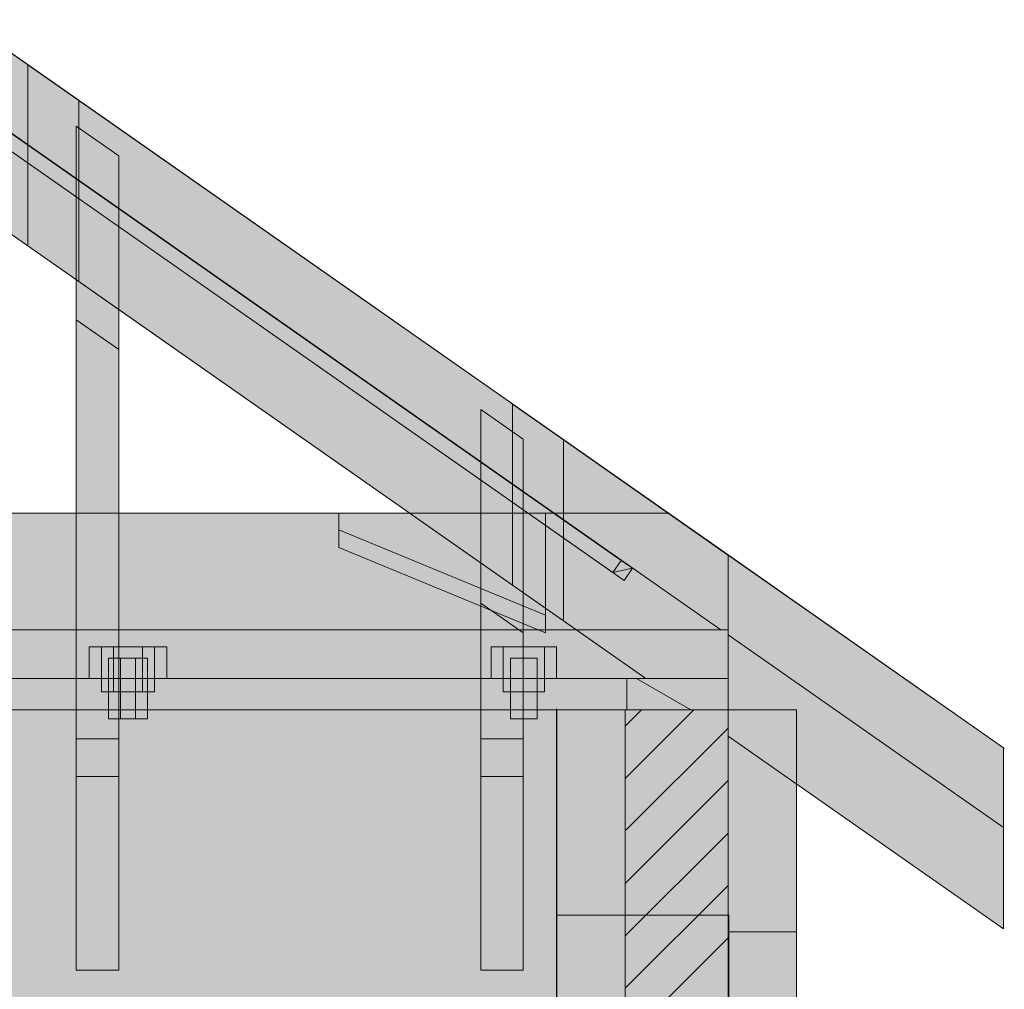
# Model space of a CAD drawing. Header units: millimetres. Extents: x -2478 to 11372, y -3800 to 9267.
# Tile 24 of 27: x 6922 to 8382, y 4615 to 6053. Entities that reach past the tile are written whole.
import ezdxf

# ---------------------------------------------------------------- set-up
doc = ezdxf.new("R2010")
doc.units = ezdxf.units.MM
for name, color, linetype in [('FILL-C_BDBDBF', 7, 'Continuous'), ('FILL-C_CCB294', 7, 'Continuous'), ('FILL-EPS', 7, 'Continuous'), ('FILL-TIMBER', 7, 'Continuous'), ('FILL-WHITE', 7, 'Continuous'), ('LINE-CORE', 7, 'Continuous'), ('LINE-INK', 7, 'Continuous'), ('LINE-STEEL_GREY', 7, 'Continuous'), ('LINE-TIMBER_DK', 7, 'Continuous')]:
    doc.layers.add(name, color=color, linetype=linetype)

msp = doc.modelspace()

# ---------------------------------------------------------------- hatches: boundary and pattern name
at = {"layer": 'FILL-C_BDBDBF', "true_color": 0xbdbdbf}
h = msp.add_hatch(color=9, dxfattribs=at)
h.dxf.hatch_style = 1
h.paths.add_polyline_path([(7820, 5029.2), (7972.4, 5029.2), (7972.4, 0), (7820, 0)])
at = {"layer": 'FILL-C_CCB294', "true_color": 0xccb294}
h = msp.add_hatch(color=253, dxfattribs=at)
h.dxf.hatch_style = 1
h.paths.add_polyline_path([(7822.4, 5029.2), (7822.4, 5071.2), (7822.4, 5076), (7837.9, 5076), (7972.4, 5076), (7972.4, 5034), (7972.4, 5029.2), (7956.9, 5029.2)])
h = msp.add_hatch(color=253, dxfattribs=at)
h.dxf.hatch_style = 1
h.paths.add_polyline_path([(7822.4, 5029.2), (7822.4, 5071.2), (7822.4, 5076), (7837.9, 5076), (7972.4, 5076), (7972.4, 5034), (7972.4, 5029.2), (7956.9, 5029.2)])
at = {"layer": 'FILL-EPS', "true_color": 0xccffff}
h = msp.add_hatch(color=7, dxfattribs=at)
h.dxf.hatch_style = 1
h.paths.add_polyline_path([(7718.4, 2502.9), (7718.4, 2577.3), (7718.4, 2635.8), (7718.4, 2671.5), (7718.4, 2692.4), (7718.4, 2743.2), (7718.4, 3315.9), (7718.4, 4130), (7718.4, 4833.3), (7718.4, 4926.2), (7718.4, 4973.8), (7718.4, 4988.2), (7718.4, 5000.3), (7718.4, 5004.8), (7718.4, 5029.2), (7745.1, 5029.2), (7820, 5029.2), (7820, 0), (7718.4, 0), (7718.4, 919.8), (7718.4, 1241.1), (7718.4, 2205.4)])
h = msp.add_hatch(color=7, dxfattribs=at)
h.dxf.hatch_style = 1
h.paths.add_polyline_path([(8074, 3299.1), (8074, 2876.2), (8074, 2802.5), (8074, 2743.2), (8074, 2205.6), (8074, 1300.6), (8074, 883.3), (8074, 418.7), (8074, 0), (8074, -34.3), (8074, -457.2), (7980, -457.2), (7972.4, -457.2), (7972.4, -422.9), (7972.4, 0), (7972.4, 5029.2), (8074, 5029.2), (8074, 4823.4), (8074, 4156.2)])
at = {"layer": 'FILL-TIMBER', "true_color": 0xedd6a8}
h = msp.add_hatch(color=41, dxfattribs=at)
h.dxf.hatch_style = 1
h.paths.add_polyline_path([(4841.9, 5076), (101.6, 5076), (101.6, 5186.3), (101.6, 5259.1), (136.8, 5283.7), (190, 5321), (3250.2, 5321), (7884, 5321), (7919.2, 5296.4), (7972.4, 5259.1), (7972.4, 5148.8), (7972.4, 5076)])
at = {"layer": 'FILL-WHITE', "true_color": 0xffffff}
h = msp.add_hatch(color=7, dxfattribs=at)
h.dxf.hatch_style = 1
h.paths.add_polyline_path([(4037, 8014.7), (7972.4, 5259.1), (7972.4, 5259.1), (8381, 4973), (8381, 4854.6), (7972.4, 5140.7), (7972.4, 5148), (7961.9, 5148), (4037, 7896.3)])
h = msp.add_hatch(color=7, dxfattribs=at)
h.dxf.hatch_style = 1
h.paths.add_polyline_path([(7972.4, 5259.1), (7972.4, 5259.1), (7972.6, 5259), (8381, 4973), (8381, 4854.6), (7972.4, 5140.7), (7972.4, 5148), (7961.9, 5148), (5416, 6930.7), (4037, 7896.3), (4037, 8014.7)])
h = msp.add_hatch(color=7, dxfattribs=at)
h.dxf.hatch_style = 1
h.paths.add_polyline_path([(7972.4, 5259.1), (7972.4, 5259.1), (7972.4, 5259.1), (8381, 4973), (8381, 4973), (8381, 4854.6), (7972.4, 5140.7), (7972.4, 5148), (7961.9, 5148), (4037, 7896.3), (4037, 8014.7)])
h = msp.add_hatch(color=7, dxfattribs=at)
h.dxf.hatch_style = 1
h.paths.add_polyline_path([(4037, 8014.7), (7972.4, 5259.1), (7972.4, 5259.1), (8381, 4973), (8381, 4854.6), (7972.4, 5140.7), (7972.4, 5148), (7961.9, 5148), (4037, 7896.3)])
h = msp.add_hatch(color=7, dxfattribs=at)
h.dxf.hatch_style = 1
h.paths.add_polyline_path([(7972.4, 5259.1), (7972.4, 5259.1), (7972.4, 5259.1), (8381, 4973), (8381, 4973), (8381, 4854.6), (7972.4, 5140.7), (7972.4, 5148), (7961.9, 5148), (4037, 7896.3), (4037, 8014.7)])
h = msp.add_hatch(color=7, dxfattribs=at)
h.dxf.hatch_style = 1
h.paths.add_polyline_path([(4037, 8014.7), (7972.4, 5259.1), (7972.4, 5259.1), (8381, 4973), (8381, 4854.6), (7972.4, 5140.7), (7972.4, 5148), (7961.9, 5148), (4037, 7896.3)])
h = msp.add_hatch(color=7, dxfattribs=at)
h.dxf.hatch_style = 1
h.paths.add_polyline_path([(7972.4, 5259.1), (7972.4, 5259.1), (7972.6, 5259), (8381, 4973), (8381, 4854.6), (7972.4, 5140.7), (7972.4, 5148), (7961.9, 5148), (5416, 6930.7), (4037, 7896.3), (4037, 8014.7)])
h = msp.add_hatch(color=7, dxfattribs=at)
h.dxf.hatch_style = 1
h.paths.add_polyline_path([(7972.4, 5259.1), (7972.4, 5259.1), (7972.4, 5259.1), (8381, 4973), (8381, 4973), (8381, 4854.6), (7972.4, 5140.7), (7972.4, 5148), (7961.9, 5148), (4037, 7896.3), (4037, 8014.7)])
h = msp.add_hatch(color=7, dxfattribs=at)
h.dxf.hatch_style = 1
h.paths.add_polyline_path([(4428.6, 7621.6), (7814, 5251.1), (7801.4, 5233.1), (4416, 7603.6), (4428.6, 7621.6), (4428.6, 7621.6)])
h = msp.add_hatch(color=7, dxfattribs=at)
h.dxf.hatch_style = 1
h.paths.add_polyline_path([(4445.4, 7609.8), (7830.8, 5239.3), (7818.2, 5221.3), (7818.2, 5221.3), (4432.8, 7591.8), (4445.4, 7609.8)])
h = msp.add_hatch(color=7, dxfattribs=at)
h.dxf.hatch_style = 1
h.paths.add_polyline_path([(4776.8, 7496.7), (4776.8, 7496.7), (4776.8, 7496.7), (7972.4, 5259.1), (7972.4, 5259.1), (7972.5, 5259.1), (8381, 4973), (8381, 4973), (8382.3, 4972.1), (8381, 4973), (8381, 4704.4), (7972.4, 4990.5), (7972.4, 5076), (7850.3, 5076), (4776.8, 7228.1)])
h = msp.add_hatch(color=7, dxfattribs=at)
h.dxf.hatch_style = 1
h.paths.add_polyline_path([(4776.8, 7496.7), (7972.4, 5259.1), (8381, 4973), (8381, 4704.4), (7972.4, 4990.5), (7972.4, 5076), (7850.3, 5076), (4776.8, 7228.1)])
h = msp.add_hatch(color=7, dxfattribs=at)
h.dxf.hatch_style = 1
h.paths.add_polyline_path([(4852.3, 7443.8), (4852.3, 7443.8), (7972.4, 5259.1), (7972.4, 5259.1), (7972.4, 5259.1), (8381, 4973), (8381, 4973), (8382.3, 4972.1), (8381, 4973), (8381, 4704.4), (7972.4, 4990.5), (7972.4, 5076), (7850.3, 5076), (4852.3, 7175.2), (4852.3, 7443.8), (4851.7, 7444.3)])
h = msp.add_hatch(color=7, dxfattribs=at)
h.dxf.hatch_style = 1
h.paths.add_polyline_path([(4852.3, 7443.8), (7972.4, 5259.1), (8381, 4973), (8381, 4704.4), (7972.4, 4990.5), (7972.4, 5076), (7850.3, 5076), (4852.3, 7175.2), (4852.3, 7443.8)])
h = msp.add_hatch(color=7, dxfattribs=at)
h.dxf.hatch_style = 1
h.paths.add_polyline_path([(5495.8, 6993.2), (5495.8, 6993.2), (7972.4, 5259.1), (7972.4, 5259.1), (7972.4, 5259.1), (8381, 4973), (8381, 4973), (8381, 4704.4), (7972.4, 4990.5), (7972.4, 5076), (7850.3, 5076), (5495.8, 6724.7), (5495.8, 6993.2), (5495.2, 6993.7)])
h = msp.add_hatch(color=7, dxfattribs=at)
h.dxf.hatch_style = 1
h.paths.add_polyline_path([(5495.8, 6993.2), (7972.4, 5259.1), (8381, 4973), (8381, 4704.4), (7972.4, 4990.5), (7972.4, 5076), (7850.3, 5076), (5495.8, 6724.7), (5495.8, 6993.2)])
h = msp.add_hatch(color=7, dxfattribs=at)
h.dxf.hatch_style = 1
h.paths.add_polyline_path([(5571.3, 6940.4), (5571.3, 6940.4), (7972.4, 5259.1), (7972.4, 5259.1), (7972.4, 5259.1), (8381, 4973), (8381, 4973), (8381, 4704.4), (7972.4, 4990.5), (7972.4, 5076), (7850.3, 5076), (5571.3, 6671.8), (5571.3, 6940.4), (5570.7, 6940.8)])
h = msp.add_hatch(color=7, dxfattribs=at)
h.dxf.hatch_style = 1
h.paths.add_polyline_path([(5571.3, 6671.8), (5571.3, 6940.4), (7972.4, 5259.1), (8381, 4973), (8381, 4704.4), (7972.4, 4990.5), (7972.4, 5076), (7850.3, 5076), (5571.3, 6671.8)])
h = msp.add_hatch(color=7, dxfattribs=at)
h.dxf.hatch_style = 1
h.paths.add_polyline_path([(7972.4, 5259.1), (7972.4, 5259.1), (7972.4, 5259.1), (8381, 4973), (8381, 4973), (8381, 4704.4), (7972.4, 4990.5), (7972.4, 5076), (7850.3, 5076), (6214.8, 6221.2), (6214.8, 6489.8)])
h = msp.add_hatch(color=7, dxfattribs=at)
h.dxf.hatch_style = 1
h.paths.add_polyline_path([(6214.8, 6489.8), (7972.4, 5259.1), (8381, 4973), (8381, 4704.4), (7972.4, 4990.5), (7972.4, 5076), (7850.3, 5076), (6214.8, 6221.2)])
h = msp.add_hatch(color=7, dxfattribs=at)
h.dxf.hatch_style = 1
h.paths.add_polyline_path([(6290.3, 6436.9), (6290.3, 6436.9), (7972.4, 5259.1), (7972.4, 5259.1), (7972.4, 5259.1), (8381, 4973), (8381, 4973), (8382.3, 4972.1), (8381, 4973), (8381, 4704.4), (7972.4, 4990.5), (7972.4, 5076), (7850.3, 5076), (6290.3, 6168.3), (6290.3, 6436.9), (6289.7, 6437.3)])
h = msp.add_hatch(color=7, dxfattribs=at)
h.dxf.hatch_style = 1
h.paths.add_polyline_path([(6290.3, 6436.9), (7972.4, 5259.1), (8381, 4973), (8381, 4704.4), (7972.4, 4990.5), (7972.4, 5076), (7850.3, 5076), (6290.3, 6168.3)])
h = msp.add_hatch(color=7, dxfattribs=at)
h.dxf.hatch_style = 1
h.paths.add_polyline_path([(6933.8, 5986.3), (6933.8, 5986.3), (6933.2, 5986.8)])
h = msp.add_hatch(color=7, dxfattribs=at)
h.dxf.hatch_style = 1
h.paths.add_polyline_path([(6933.8, 5986.3), (7009.3, 5933.4), (7009.3, 5664.9), (6933.8, 5717.7)])
h = msp.add_hatch(color=7, dxfattribs=at)
h.dxf.hatch_style = 1
h.paths.add_polyline_path([(6933.8, 5986.3), (7972.4, 5259.1), (7972.4, 5259.1), (7972.4, 5259.1), (8381, 4973), (8381, 4973), (8382.3, 4972.1), (8381, 4973), (8381, 4704.4), (7972.4, 4990.5), (7972.4, 5076), (7850.3, 5076), (6933.8, 5717.7)])
h = msp.add_hatch(color=7, dxfattribs=at)
h.dxf.hatch_style = 1
h.paths.add_polyline_path([(6933.8, 5986.3), (7972.4, 5259.1), (8381, 4973), (8381, 4704.4), (7972.4, 4990.5), (7972.4, 5076), (7850.3, 5076), (6933.8, 5717.7)])
h = msp.add_hatch(color=7, dxfattribs=at)
h.dxf.hatch_style = 1
h.paths.add_polyline_path([(7009.3, 5933.4), (7009.3, 5664.9), (6933.8, 5717.7), (6933.8, 5986.3)])
h = msp.add_hatch(color=7, dxfattribs=at)
h.dxf.hatch_style = 1
h.paths.add_polyline_path([(7009.3, 5664.9), (7009.3, 5933.4), (7972.4, 5259.1), (8381, 4973), (8381, 4704.4), (7972.4, 4990.5), (7972.4, 5076), (7850.3, 5076), (7009.3, 5664.9)])
h = msp.add_hatch(color=7, dxfattribs=at)
h.dxf.hatch_style = 1
h.paths.add_polyline_path([(7009.3, 5933.4), (7972.4, 5259.1), (7972.4, 5259.1), (7972.4, 5259.1), (8381, 4973), (8381, 4973), (8381, 4704.4), (7972.4, 4990.5), (7972.4, 5076), (7850.3, 5076), (7009.3, 5664.9), (7009.3, 5933.4), (7009.3, 5933.4)])
h = msp.add_hatch(color=7, dxfattribs=at)
h.dxf.hatch_style = 1
h.paths.add_polyline_path([(7068.5, 5851), (7068.5, 5273.3), (7068.5, 4930.4), (7005.5, 4930.4), (7005.5, 5273.3), (7005.5, 5895.2)])
h = msp.add_hatch(color=7, dxfattribs=at)
h.dxf.hatch_style = 1
h.paths.add_polyline_path([(7068.5, 5851), (7068.5, 5563.8), (7005.5, 5608), (7005.5, 5895.2)])
h = msp.add_hatch(color=7, dxfattribs=at)
h.dxf.hatch_style = 1
h.paths.add_polyline_path([(7005.5, 5076), (7005.5, 5608), (7068.5, 5563.8), (7068.5, 5076)])
h = msp.add_hatch(color=7, dxfattribs=at)
h.dxf.hatch_style = 1
h.paths.add_polyline_path([(7652.9, 5482.8), (7652.9, 5482.8), (7652.2, 5483.3)])
h = msp.add_hatch(color=7, dxfattribs=at)
h.dxf.hatch_style = 1
h.paths.add_polyline_path([(7652.9, 5482.8), (7728.3, 5430), (7728.3, 5161.4), (7652.9, 5214.3)])
h = msp.add_hatch(color=7, dxfattribs=at)
h.dxf.hatch_style = 1
h.paths.add_polyline_path([(7972.4, 5259.1), (7972.4, 5259.1), (7972.4, 5259.1), (8381, 4973), (8381, 4973), (8381, 4704.4), (7972.4, 4990.5), (7972.4, 5076), (7850.3, 5076), (7652.9, 5214.3), (7652.9, 5482.8)])
h = msp.add_hatch(color=7, dxfattribs=at)
h.dxf.hatch_style = 1
h.paths.add_polyline_path([(7605.5, 5475), (7668.5, 5430.9), (7668.5, 4930.4), (7605.5, 4930.4), (7605.5, 5273.3)])
h = msp.add_hatch(color=7, dxfattribs=at)
h.dxf.hatch_style = 1
h.paths.add_polyline_path([(7668.5, 5430.9), (7668.5, 5143.7), (7605.5, 5187.8), (7605.5, 5475)])
h = msp.add_hatch(color=7, dxfattribs=at)
h.dxf.hatch_style = 1
h.paths.add_polyline_path([(7728.3, 5161.4), (7728.3, 5430), (7971.8, 5259.5), (7972.4, 5259.1), (7972.4, 5259.1), (7972.4, 5259.1), (8381, 4973), (8381, 4704.4), (7972.4, 4990.5), (7972.4, 5076), (7850.3, 5076)])
h = msp.add_hatch(color=7, dxfattribs=at)
h.dxf.hatch_style = 1
h.paths.add_polyline_path([(101.6, 5259.1), (190, 5321), (372.3, 5321), (372.3, 5143.8), (678.9, 5270.3), (678.9, 5321), (7395.1, 5321), (7395.1, 5270.3), (7701.7, 5143.8), (7701.7, 5321), (7884, 5321), (7972.4, 5259.1), (7972.4, 5076), (7701.7, 5076), (7395.1, 5076), (678.9, 5076), (372.3, 5076), (101.6, 5076)])
h = msp.add_hatch(color=7, dxfattribs=at)
h.dxf.hatch_style = 1
h.paths.add_polyline_path([(190, 5321), (372.3, 5321), (372.3, 5169.6), (678.9, 5296.2), (678.9, 5321), (7395.1, 5321), (7395.1, 5296.2), (7701.7, 5169.6), (7701.7, 5321), (7884, 5321), (7972.4, 5259.1), (7972.4, 5076), (7701.7, 5076), (7395.1, 5076), (372.3, 5076), (101.6, 5076), (101.6, 5259.1)])
h = msp.add_hatch(color=7, dxfattribs=at)
h.dxf.hatch_style = 1
h.paths.add_polyline_path([(101.6, 5259.1), (190, 5321), (7884, 5321), (7972.4, 5259.1), (7972.4, 5076), (101.6, 5076)])
h = msp.add_hatch(color=7, dxfattribs=at)
h.dxf.hatch_style = 1
h.paths.add_polyline_path([(190, 5321), (7884, 5321), (7972.4, 5259.1), (7972.4, 5076), (101.6, 5076), (101.6, 5259.1)])
h = msp.add_hatch(color=7, dxfattribs=at)
h.dxf.hatch_style = 1
h.paths.add_polyline_path([(101.6, 5259.1), (190, 5321), (7884, 5321), (7972.4, 5259.1), (7972.4, 5076), (101.6, 5076)])
h = msp.add_hatch(color=7, dxfattribs=at)
h.dxf.hatch_style = 1
h.paths.add_polyline_path([(190, 5321), (7884, 5321), (7972.4, 5259.1), (7972.4, 5076), (101.6, 5076), (101.6, 5259.1)])
h = msp.add_hatch(color=7, dxfattribs=at)
h.dxf.hatch_style = 1
h.paths.add_polyline_path([(101.6, 5259.1), (190, 5321), (7884, 5321), (7972.4, 5259.1), (7972.4, 5076), (101.6, 5076)])
h = msp.add_hatch(color=7, dxfattribs=at)
h.dxf.hatch_style = 1
h.paths.add_polyline_path([(190, 5321), (7884, 5321), (7972.4, 5259.1), (7972.4, 5076), (101.6, 5076), (101.6, 5259.1)])
h = msp.add_hatch(color=7, dxfattribs=at)
h.dxf.hatch_style = 1
h.paths.add_polyline_path([(101.6, 5259.1), (190, 5321), (7884, 5321), (7972.4, 5259.1), (7972.4, 5076), (101.6, 5076)])
h = msp.add_hatch(color=7, dxfattribs=at)
h.dxf.hatch_style = 1
h.paths.add_polyline_path([(190, 5321), (7884, 5321), (7972.4, 5259.1), (7972.4, 5076), (101.6, 5076), (101.6, 5259.1)])
h = msp.add_hatch(color=7, dxfattribs=at)
h.dxf.hatch_style = 1
h.paths.add_polyline_path([(101.6, 5259.1), (190, 5321), (7884, 5321), (7972.4, 5259.1), (7972.4, 5076), (101.6, 5076)])
h = msp.add_hatch(color=7, dxfattribs=at)
h.dxf.hatch_style = 1
h.paths.add_polyline_path([(190, 5321), (7884, 5321), (7972.4, 5259.1), (7972.4, 5076), (101.6, 5076), (101.6, 5259.1)])
h = msp.add_hatch(color=7, dxfattribs=at)
h.dxf.hatch_style = 1
h.paths.add_polyline_path([(101.6, 5259.1), (190, 5321), (7884, 5321), (7972.4, 5259.1), (7972.4, 5076), (101.6, 5076)])
h = msp.add_hatch(color=7, dxfattribs=at)
h.dxf.hatch_style = 1
h.paths.add_polyline_path([(190, 5321), (7884, 5321), (7972.4, 5259.1), (7972.4, 5076), (101.6, 5076), (101.6, 5259.1)])
h = msp.add_hatch(color=7, dxfattribs=at)
h.dxf.hatch_style = 1
h.paths.add_polyline_path([(101.6, 5259.1), (190, 5321), (7884, 5321), (7972.4, 5259.1), (7972.4, 5076), (101.6, 5076)])
h = msp.add_hatch(color=7, dxfattribs=at)
h.dxf.hatch_style = 1
h.paths.add_polyline_path([(190, 5321), (7884, 5321), (7972.4, 5259.1), (7972.4, 5076), (101.6, 5076), (101.6, 5259.1)])
h = msp.add_hatch(color=7, dxfattribs=at)
h.dxf.hatch_style = 1
h.paths.add_polyline_path([(101.6, 5259.1), (190, 5321), (7884, 5321), (7972.4, 5259.1), (7972.4, 5076), (101.6, 5076)])
h = msp.add_hatch(color=7, dxfattribs=at)
h.dxf.hatch_style = 1
h.paths.add_polyline_path([(7395.1, 5296.2), (7701.7, 5169.6), (7701.7, 5143.8), (7395.1, 5270.3), (7395.1, 5296.2)])
h = msp.add_hatch(color=7, dxfattribs=at)
h.dxf.hatch_style = 1
h.paths.add_polyline_path([(7814, 5251.1), (7830.8, 5239.3), (7801.4, 5233.1)])
h = msp.add_hatch(color=7, dxfattribs=at)
h.dxf.hatch_style = 1
h.paths.add_polyline_path([(7818.2, 5221.3), (7801.4, 5233.1), (7830.8, 5239.3)])
h = msp.add_hatch(color=7, dxfattribs=at)
h.dxf.hatch_style = 1
h.paths.add_polyline_path([(7668.5, 5143.7), (7668.5, 5076), (7605.5, 5076), (7605.5, 5187.8)])
h = msp.add_hatch(color=7, dxfattribs=at)
h.dxf.hatch_style = 1
h.paths.add_polyline_path([(101.6, 5148), (7972.4, 5148), (7972.4, 5076), (101.6, 5076)])
h = msp.add_hatch(color=7, dxfattribs=at)
h.dxf.hatch_style = 1
h.paths.add_polyline_path([(101.6, 5148), (7972.4, 5148), (7972.4, 5076), (101.6, 5076)])
h = msp.add_hatch(color=7, dxfattribs=at)
h.dxf.hatch_style = 1
h.paths.add_polyline_path([(101.6, 5148), (7972.4, 5148), (7972.4, 5076), (101.6, 5076)])
h = msp.add_hatch(color=7, dxfattribs=at)
h.dxf.hatch_style = 1
h.paths.add_polyline_path([(101.6, 5148), (7972.4, 5148), (7972.4, 5076), (101.6, 5076)])
h = msp.add_hatch(color=7, dxfattribs=at)
h.dxf.hatch_style = 1
h.paths.add_polyline_path([(101.6, 5148), (7972.4, 5148), (7972.4, 5076), (101.6, 5076)])
h = msp.add_hatch(color=7, dxfattribs=at)
h.dxf.hatch_style = 1
h.paths.add_polyline_path([(101.6, 5148), (7972.4, 5148), (7972.4, 5076), (101.6, 5076)])
h = msp.add_hatch(color=7, dxfattribs=at)
h.dxf.hatch_style = 1
h.paths.add_polyline_path([(101.6, 5148), (7972.4, 5148), (7972.4, 5076), (101.6, 5076)])
h = msp.add_hatch(color=7, dxfattribs=at)
h.dxf.hatch_style = 1
h.paths.add_polyline_path([(101.6, 5148), (7972.4, 5148), (7972.4, 5076), (101.6, 5076)])
h = msp.add_hatch(color=7, dxfattribs=at)
h.dxf.hatch_style = 1
h.paths.add_polyline_path([(7024.8, 5123), (7042.8, 5123), (7121.8, 5123), (7121.8, 5076), (7103.8, 5076), (7103.8, 5056), (7042.8, 5056), (7042.8, 5076), (7024.8, 5076)])
h = msp.add_hatch(color=7, dxfattribs=at)
h.dxf.hatch_style = 1
h.paths.add_polyline_path([(7103.8, 5123), (7121.8, 5123), (7121.8, 5076), (7103.8, 5076), (7103.8, 5056), (7042.8, 5056), (7042.8, 5076), (7024.8, 5076), (7024.8, 5123)])
h = msp.add_hatch(color=7, dxfattribs=at)
h.dxf.hatch_style = 1
h.paths.add_polyline_path([(7042.8, 5123), (7103.8, 5123), (7103.8, 5056), (7042.8, 5056)])
h = msp.add_hatch(color=7, dxfattribs=at)
h.dxf.hatch_style = 1
h.paths.add_polyline_path([(7042.8, 5123), (7103.8, 5123), (7103.8, 5056), (7042.8, 5056)])
h = msp.add_hatch(color=7, dxfattribs=at)
h.dxf.hatch_style = 1
h.paths.add_polyline_path([(7042.8, 5123), (7060.8, 5123), (7139.8, 5123), (7139.8, 5076), (7121.8, 5076), (7121.8, 5056), (7060.8, 5056), (7060.8, 5076), (7042.8, 5076)])
h = msp.add_hatch(color=7, dxfattribs=at)
h.dxf.hatch_style = 1
h.paths.add_polyline_path([(7121.8, 5123), (7139.8, 5123), (7139.8, 5076), (7121.8, 5076), (7121.8, 5056), (7060.8, 5056), (7060.8, 5076), (7042.8, 5076), (7042.8, 5123)])
h = msp.add_hatch(color=7, dxfattribs=at)
h.dxf.hatch_style = 1
h.paths.add_polyline_path([(7060.8, 5123), (7121.8, 5123), (7121.8, 5056), (7060.8, 5056)])
h = msp.add_hatch(color=7, dxfattribs=at)
h.dxf.hatch_style = 1
h.paths.add_polyline_path([(7121.8, 5123), (7121.8, 5056), (7060.8, 5056), (7060.8, 5123)])
h = msp.add_hatch(color=7, dxfattribs=at)
h.dxf.hatch_style = 1
h.paths.add_polyline_path([(7621, 5123), (7639, 5123), (7718, 5123), (7718, 5076), (7700, 5076), (7700, 5056), (7639, 5056), (7639, 5076), (7621, 5076)])
h = msp.add_hatch(color=7, dxfattribs=at)
h.dxf.hatch_style = 1
h.paths.add_polyline_path([(7700, 5123), (7718, 5123), (7718, 5076), (7700, 5076), (7700, 5056), (7639, 5056), (7639, 5076), (7621, 5076), (7621, 5123)])
h = msp.add_hatch(color=7, dxfattribs=at)
h.dxf.hatch_style = 1
h.paths.add_polyline_path([(7621, 5123), (7639, 5123), (7718, 5123), (7718, 5076), (7700, 5076), (7700, 5056), (7639, 5056), (7639, 5076), (7621, 5076)])
h = msp.add_hatch(color=7, dxfattribs=at)
h.dxf.hatch_style = 1
h.paths.add_polyline_path([(7700, 5123), (7718, 5123), (7718, 5076), (7700, 5076), (7700, 5056), (7639, 5056), (7639, 5076), (7621, 5076), (7621, 5123)])
h = msp.add_hatch(color=7, dxfattribs=at)
h.dxf.hatch_style = 1
h.paths.add_polyline_path([(7639, 5123), (7700, 5123), (7700, 5056), (7639, 5056)])
h = msp.add_hatch(color=7, dxfattribs=at)
h.dxf.hatch_style = 1
h.paths.add_polyline_path([(7639, 5123), (7700, 5123), (7700, 5056), (7639, 5056)])
h = msp.add_hatch(color=7, dxfattribs=at)
h.dxf.hatch_style = 1
h.paths.add_polyline_path([(7639, 5123), (7700, 5123), (7700, 5056), (7639, 5056)])
h = msp.add_hatch(color=7, dxfattribs=at)
h.dxf.hatch_style = 1
h.paths.add_polyline_path([(7700, 5123), (7700, 5056), (7639, 5056), (7639, 5123)])
h = msp.add_hatch(color=7, dxfattribs=at)
h.dxf.hatch_style = 1
h.paths.add_polyline_path([(7053.3, 5106), (7093.3, 5106), (7093.3, 5016), (7053.3, 5016)])
h = msp.add_hatch(color=7, dxfattribs=at)
h.dxf.hatch_style = 1
h.paths.add_polyline_path([(7093.3, 5106), (7093.3, 5016), (7053.3, 5016), (7053.3, 5106)])
h = msp.add_hatch(color=7, dxfattribs=at)
h.dxf.hatch_style = 1
h.paths.add_polyline_path([(7071.3, 5106), (7111.3, 5106), (7111.3, 5016), (7071.3, 5016)])
h = msp.add_hatch(color=7, dxfattribs=at)
h.dxf.hatch_style = 1
h.paths.add_polyline_path([(7111.3, 5106), (7111.3, 5016), (7071.3, 5016), (7071.3, 5106)])
h = msp.add_hatch(color=7, dxfattribs=at)
h.dxf.hatch_style = 1
h.paths.add_polyline_path([(7649.5, 5106), (7689.5, 5106), (7689.5, 5016), (7649.5, 5016)])
h = msp.add_hatch(color=7, dxfattribs=at)
h.dxf.hatch_style = 1
h.paths.add_polyline_path([(7689.5, 5106), (7689.5, 5016), (7649.5, 5016), (7649.5, 5106)])
h = msp.add_hatch(color=7, dxfattribs=at)
h.dxf.hatch_style = 1
h.paths.add_polyline_path([(7649.5, 5106), (7689.5, 5106), (7689.5, 5016), (7649.5, 5016)])
h = msp.add_hatch(color=7, dxfattribs=at)
h.dxf.hatch_style = 1
h.paths.add_polyline_path([(7689.5, 5106), (7689.5, 5016), (7649.5, 5016), (7649.5, 5106)])
h = msp.add_hatch(color=7, dxfattribs=at)
h.dxf.hatch_style = 1
h.paths.add_polyline_path([(101.6, 5076), (251.6, 5076), (7822.4, 5076), (7972.4, 5076), (7972.4, 5029.2), (7822.4, 5029.2), (251.6, 5029.2), (101.6, 5029.2)])
h = msp.add_hatch(color=7, dxfattribs=at)
h.dxf.hatch_style = 1
h.paths.add_polyline_path([(251.6, 5076), (7822.4, 5076), (7822.4, 5029.2), (251.6, 5029.2)])
h = msp.add_hatch(color=7, dxfattribs=at)
h.dxf.hatch_style = 1
h.paths.add_polyline_path([(7068.5, 5076), (7068.5, 4986.1), (7005.5, 4986.1), (7005.5, 5076)])
h = msp.add_hatch(color=7, dxfattribs=at)
h.dxf.hatch_style = 1
h.paths.add_polyline_path([(7668.5, 5076), (7668.5, 4986.1), (7605.5, 4986.1), (7605.5, 5076)])
h = msp.add_hatch(color=7, dxfattribs=at)
h.dxf.hatch_style = 1
h.paths.add_polyline_path([(355.8, 2743.2), (355.8, 5029.2), (7718.1, 5029.2), (7718.1, 2743.2), (355.8, 2743.2)])
h = msp.add_hatch(color=7, dxfattribs=at)
h.dxf.hatch_style = 1
h.paths.add_polyline_path([(7718.1, 5029.2), (7718.1, 2743.2), (355.8, 2743.2), (355.8, 5029.2)])
h = msp.add_hatch(color=7, dxfattribs=at)
h.dxf.hatch_style = 1
h.paths.add_polyline_path([(7718.4, 5029.2), (8074, 5029.2), (8074, 2743.2), (7718.4, 2743.2), (7718.1, 2743.2), (7718.1, 5029.2), (7718.1, 5029.2), (7718.1, 5029.2), (7718.1, 5030.8), (7718.2, 5030.8)])
h = msp.add_hatch(color=7, dxfattribs=at)
h.dxf.hatch_style = 1
h.paths.add_polyline_path([(7718.1, 5029.2), (8074, 5029.2), (8074, 2743.2), (7718.1, 2743.2)])
h = msp.add_hatch(color=7, dxfattribs=at)
h.dxf.hatch_style = 1
h.paths.add_polyline_path([(7718.4, 2743.2), (7718.4, 5029.2), (8074, 5029.2), (8074, 2743.2)])
h = msp.add_hatch(color=7, dxfattribs=at)
h.dxf.hatch_style = 1
h.paths.add_polyline_path([(7005.5, 4643.2), (7005.5, 4986.1), (7068.5, 4986.1), (7068.5, 4643.2), (7005.5, 4643.2)])
h = msp.add_hatch(color=7, dxfattribs=at)
h.dxf.hatch_style = 1
h.paths.add_polyline_path([(7605.5, 4643.2), (7605.5, 4986.1), (7668.5, 4986.1), (7668.5, 4643.2), (7605.5, 4643.2)])
h = msp.add_hatch(color=7, dxfattribs=at)
h.dxf.hatch_style = 1
h.paths.add_polyline_path([(7005.5, 4930.4), (7068.5, 4930.4), (7068.5, 4643.2), (7005.5, 4643.2)])
h = msp.add_hatch(color=7, dxfattribs=at)
h.dxf.hatch_style = 1
h.paths.add_polyline_path([(7605.5, 4930.4), (7668.5, 4930.4), (7668.5, 4643.2), (7605.5, 4643.2)])
h = msp.add_hatch(color=7, dxfattribs=at)
h.dxf.hatch_style = 1
h.paths.add_polyline_path([(7973.5, 4724.9), (7973.5, 3480.2), (7718.4, 3480.2), (7718.4, 4724.9)])
h = msp.add_hatch(color=7, dxfattribs=at)
h.dxf.hatch_style = 1
h.paths.add_polyline_path([(7718.4, 3480.2), (7718.4, 4724.9), (7973.5, 4724.9), (7973.5, 3480.2)])
h = msp.add_hatch(color=7, dxfattribs=at)
h.dxf.hatch_style = 1
h.paths.add_polyline_path([(7973.5, 4724.9), (7973.5, 3480.2), (7718.4, 3480.2), (7718.4, 4724.9)])
h = msp.add_hatch(color=7, dxfattribs=at)
h.dxf.hatch_style = 1
h.paths.add_polyline_path([(7718.4, 3480.2), (7718.4, 4724.9), (7973.5, 4724.9), (7973.5, 3480.2)])
h = msp.add_hatch(color=7, dxfattribs=at)
h.dxf.hatch_style = 1
h.paths.add_polyline_path([(7973.5, 4724.9), (7973.5, 3632.6), (7718.4, 3632.6), (7718.4, 4724.9)])
h = msp.add_hatch(color=7, dxfattribs=at)
h.dxf.hatch_style = 1
h.paths.add_polyline_path([(7718.4, 4724.9), (7973.5, 4724.9), (7973.5, 3632.6), (7718.4, 3632.6)])
h = msp.add_hatch(color=7, dxfattribs=at)
h.dxf.hatch_style = 1
h.paths.add_polyline_path([(8074, 4699.9), (8074, 3480.2), (7973.5, 3480.2), (7973.5, 4699.9)])
h = msp.add_hatch(color=7, dxfattribs=at)
h.dxf.hatch_style = 1
h.paths.add_polyline_path([(7973.5, 4699.9), (8074, 4699.9), (8074, 3480.2), (7973.5, 3480.2)])
h = msp.add_hatch(color=7, dxfattribs=at)
h.dxf.hatch_style = 1
h.paths.add_polyline_path([(8074, 4699.9), (8074, 3480.2), (7973.5, 3480.2), (7973.5, 4699.9)])
h = msp.add_hatch(color=7, dxfattribs=at)
h.dxf.hatch_style = 1
h.paths.add_polyline_path([(7973.5, 4699.9), (8074, 4699.9), (8074, 3480.2), (7973.5, 3480.2)])
h = msp.add_hatch(color=7, dxfattribs=at)
h.dxf.hatch_style = 1
h.paths.add_polyline_path([(8074, 4699.9), (8074, 3632.6), (7973.5, 3632.6), (7973.5, 4699.9)])
h = msp.add_hatch(color=7, dxfattribs=at)
h.dxf.hatch_style = 1
h.paths.add_polyline_path([(7973.5, 3632.6), (7973.5, 4699.9), (8074, 4699.9), (8074, 3632.6)])

# ---------------------------------------------------------------- linework, layer by layer
at = {"layer": 'LINE-CORE', "lineweight": 5}
for points in [[(4037, 8014.7), (7972.4, 5259.1), (7972.4, 5259.1), (7972.4, 5259.1), (8381, 4973), (8381, 4973), (8381, 4973), (8381, 4854.6), (7972.4, 5140.7), (7972.4, 5140.7), (7972.4, 5140.7), (7972.4, 5148), (7961.9, 5148), (4037, 7896.3), (4037, 7896.3)], [(7972.4, 5259.1), (7972.4, 5259.1), (7972.6, 5259), (8381, 4973), (8381, 4854.6), (7972.4, 5140.7), (7972.4, 5148), (7961.9, 5148), (5416, 6930.7), (4037, 7896.3), (4037, 8014.7)], [(7972.4, 5259.1), (7972.4, 5259.1), (7972.4, 5259.1), (8381, 4973), (8381, 4973), (8381, 4854.6), (7972.4, 5140.7), (7972.4, 5148), (7961.9, 5148), (4037, 7896.3), (4037, 8014.7)], [(4037, 8014.7), (7972.4, 5259.1), (7972.4, 5259.1), (7972.4, 5259.1), (8381, 4973), (8381, 4973), (8381, 4973), (8381, 4854.6), (7972.4, 5140.7), (7972.4, 5140.7), (7972.4, 5140.7), (7972.4, 5148), (7961.9, 5148), (4037, 7896.3), (4037, 7896.3)], [(7972.4, 5259.1), (7972.4, 5259.1), (7972.4, 5259.1), (8381, 4973), (8381, 4973), (8381, 4854.6), (7972.4, 5140.7), (7972.4, 5148), (7961.9, 5148), (4037, 7896.3), (4037, 8014.7)], [(4037, 8014.7), (7972.4, 5259.1), (7972.4, 5259.1), (7972.4, 5259.1), (8381, 4973), (8381, 4973), (8381, 4973), (8381, 4854.6), (7972.4, 5140.7), (7972.4, 5140.7), (7972.4, 5140.7), (7972.4, 5148), (7961.9, 5148), (4037, 7896.3), (4037, 7896.3)], [(7972.4, 5259.1), (7972.4, 5259.1), (7972.6, 5259), (8381, 4973), (8381, 4854.6), (7972.4, 5140.7), (7972.4, 5148), (7961.9, 5148), (5416, 6930.7), (4037, 7896.3), (4037, 8014.7)], [(7972.4, 5259.1), (7972.4, 5259.1), (7972.4, 5259.1), (8381, 4973), (8381, 4973), (8381, 4854.6), (7972.4, 5140.7), (7972.4, 5148), (7961.9, 5148), (4037, 7896.3), (4037, 8014.7)], [(4428.6, 7621.6), (7814, 5251.1), (7801.4, 5233.1), (4416, 7603.6), (4428.6, 7621.6), (4428.6, 7621.6)], [(4445.4, 7609.8), (7830.8, 5239.3), (7818.2, 5221.3), (7818.2, 5221.3), (4432.8, 7591.8), (4445.4, 7609.8)], [(4776.8, 7496.7), (4776.8, 7496.7), (4776.8, 7496.7), (7972.4, 5259.1), (7972.4, 5259.1), (7972.4, 5259.1), (7972.5, 5259.1), (8381, 4973), (8381, 4973), (8381, 4973), (8382.3, 4972.1), (8381, 4973), (8381, 4704.4), (8381, 4704.4), (7972.4, 4990.5), (7972.4, 5076), (7850.3, 5076), (7850.3, 5076), (4776.8, 7228.1)], [(4776.8, 7496.7), (7972.4, 5259.1), (7972.4, 5259.1), (8381, 4973), (8381, 4973), (8381, 4704.4), (7972.4, 4990.5), (7972.4, 5076), (7850.3, 5076), (7850.3, 5076), (4776.8, 7228.1)], [(4852.3, 7443.8), (4852.3, 7443.8), (7972.4, 5259.1), (7972.4, 5259.1), (7972.4, 5259.1), (8381, 4973), (8381, 4973), (8381, 4973), (8382.3, 4972.1), (8381, 4973), (8381, 4704.4), (8381, 4704.4), (7972.4, 4990.5), (7972.4, 5076), (7850.3, 5076), (7850.3, 5076), (4852.3, 7175.2), (4852.3, 7443.8), (4851.7, 7444.3)], [(4852.3, 7443.8), (7972.4, 5259.1), (7972.4, 5259.1), (8381, 4973), (8381, 4973), (8381, 4704.4), (7972.4, 4990.5), (7972.4, 5076), (7850.3, 5076), (7850.3, 5076), (4852.3, 7175.2), (4852.3, 7443.8), (4852.3, 7443.8)], [(5495.8, 6993.2), (5495.8, 6993.2), (7972.4, 5259.1), (7972.4, 5259.1), (7972.4, 5259.1), (8381, 4973), (8381, 4973), (8381, 4973), (8381, 4704.4), (8381, 4704.4), (7972.4, 4990.5), (7972.4, 5076), (7850.3, 5076), (7850.3, 5076), (7850.3, 5076), (5495.8, 6724.7), (5495.8, 6993.2), (5495.2, 6993.7)], [(5495.8, 6993.2), (7972.4, 5259.1), (7972.4, 5259.1), (7972.4, 5259.1), (8381, 4973), (8381, 4973), (8381, 4704.4), (7972.4, 4990.5), (7972.4, 5076), (7850.3, 5076), (7850.3, 5076), (7850.3, 5076), (5495.8, 6724.7), (5495.8, 6993.2), (5495.8, 6993.2)], [(5571.3, 6940.4), (5571.3, 6940.4), (7972.4, 5259.1), (7972.4, 5259.1), (7972.4, 5259.1), (8381, 4973), (8381, 4973), (8381, 4973), (8381, 4704.4), (8381, 4704.4), (7972.4, 4990.5), (7972.4, 5076), (7850.3, 5076), (5571.3, 6671.8), (5571.3, 6940.4), (5570.7, 6940.8)], [(5571.3, 6671.8), (5571.3, 6940.4), (7972.4, 5259.1), (8381, 4973), (8381, 4973), (8381, 4704.4), (7972.4, 4990.5), (7972.4, 5076), (7850.3, 5076), (5571.3, 6671.8), (5571.3, 6671.8)], [(7972.4, 5259.1), (7972.4, 5259.1), (7972.4, 5259.1), (8381, 4973), (8381, 4973), (8381, 4704.4), (7972.4, 4990.5), (7972.4, 5076), (7850.3, 5076), (6214.8, 6221.2), (6214.8, 6489.8)], [(6214.8, 6489.8), (7972.4, 5259.1), (8381, 4973), (8381, 4973), (8381, 4704.4), (7972.4, 4990.5), (7972.4, 5076), (7850.3, 5076), (6214.8, 6221.2)], [(6290.3, 6436.9), (6290.3, 6436.9), (7972.4, 5259.1), (7972.4, 5259.1), (7972.4, 5259.1), (8381, 4973), (8381, 4973), (8381, 4973), (8382.3, 4972.1), (8381, 4973), (8381, 4704.4), (8381, 4704.4), (7972.4, 4990.5), (7972.4, 5076), (7850.3, 5076), (7850.3, 5076), (6290.3, 6168.3), (6290.3, 6436.9), (6289.7, 6437.3)], [(6290.3, 6436.9), (7972.4, 5259.1), (7972.4, 5259.1), (7972.4, 5259.1), (7972.4, 5259.1), (8381, 4973), (8381, 4973), (8381, 4704.4), (7972.4, 4990.5), (7972.4, 5076), (7850.3, 5076), (7850.3, 5076), (7850.3, 5076), (6290.3, 6168.3)], [(6933.8, 5986.3), (6933.8, 5986.3), (6933.2, 5986.8)], [(6933.8, 5986.3), (7009.3, 5933.4), (7009.3, 5664.9), (6933.8, 5717.7)], [(6933.8, 5986.3), (7972.4, 5259.1), (7972.4, 5259.1), (7972.4, 5259.1), (8381, 4973), (8381, 4973), (8381, 4973), (8382.3, 4972.1), (8381, 4973), (8381, 4704.4), (8381, 4704.4), (7972.4, 4990.5), (7972.4, 5076), (7850.3, 5076), (7850.3, 5076), (7850.3, 5076), (7850.3, 5076), (7850.3, 5076), (6933.8, 5717.7), (6933.8, 5986.3)], [(6933.8, 5986.3), (7972.4, 5259.1), (8381, 4973), (8381, 4704.4), (7972.4, 4990.5), (7972.4, 5076), (7850.3, 5076), (6933.8, 5717.7)], [(7009.3, 5933.4), (7009.3, 5664.9), (6933.8, 5717.7), (6933.8, 5986.3)], [(7009.3, 5664.9), (7009.3, 5664.9), (7009.3, 5933.4), (7972.4, 5259.1), (7972.4, 5259.1), (7972.4, 5259.1), (7972.4, 5259.1), (7972.4, 5259.1), (8381, 4973), (8381, 4973), (8381, 4704.4), (7972.4, 4990.5), (7972.4, 5076), (7850.3, 5076), (7009.3, 5664.9), (7009.3, 5664.9)], [(7009.3, 5933.4), (7972.4, 5259.1), (7972.4, 5259.1), (7972.4, 5259.1), (7972.4, 5259.1), (8381, 4973), (8381, 4973), (8381, 4973), (8381, 4973), (8381, 4704.4), (8381, 4704.4), (7972.4, 4990.5), (7972.4, 5076), (7850.3, 5076), (7009.3, 5664.9), (7009.3, 5664.9), (7009.3, 5664.9), (7009.3, 5664.9), (7009.3, 5933.4), (7009.3, 5933.4)], [(7068.5, 5851), (7068.5, 5273.3), (7068.5, 4930.4), (7068.5, 4930.4), (7068.5, 4930.4), (7005.5, 4930.4), (7005.5, 5273.3), (7005.5, 5273.3), (7005.5, 5273.3), (7005.5, 5895.2)], [(7068.5, 5851), (7068.5, 5563.8), (7068.5, 5563.8), (7005.5, 5608), (7005.5, 5895.2)], [(7005.5, 5076), (7005.5, 5608), (7068.5, 5563.8), (7068.5, 5563.8), (7068.5, 5076), (7005.5, 5076)], [(7652.9, 5482.8), (7652.9, 5482.8), (7652.2, 5483.3)], [(7652.9, 5482.8), (7728.3, 5430), (7728.3, 5161.4), (7652.9, 5214.3)], [(7972.4, 5259.1), (7972.4, 5259.1), (7972.4, 5259.1), (8381, 4973), (8381, 4973), (8381, 4973), (8381, 4704.4), (8381, 4704.4), (7972.4, 4990.5), (7972.4, 5076), (7850.3, 5076), (7850.3, 5076), (7652.9, 5214.3), (7652.9, 5482.8)], [(7605.5, 5475), (7668.5, 5430.9), (7668.5, 5430.9), (7668.5, 4930.4), (7668.5, 4930.4), (7668.5, 4930.4), (7605.5, 4930.4), (7605.5, 5273.3)], [(7668.5, 5430.9), (7668.5, 5143.7), (7668.5, 5143.7), (7605.5, 5187.8), (7605.5, 5475), (7605.5, 5475)], [(7728.3, 5161.4), (7728.3, 5161.4), (7728.3, 5430), (7971.8, 5259.5), (7972.4, 5259.1), (7972.4, 5259.1), (7972.4, 5259.1), (8381, 4973), (8381, 4973), (8381, 4704.4), (7972.4, 4990.5), (7972.4, 5076), (7850.3, 5076), (7850.3, 5076), (7728.3, 5161.4)], [(101.6, 5259.1), (190, 5321), (372.3, 5321), (372.3, 5143.8), (678.9, 5270.3), (678.9, 5321), (7395.1, 5321), (7395.1, 5270.3), (7701.7, 5143.8), (7701.7, 5321), (7884, 5321), (7972.4, 5259.1), (7972.4, 5076), (7701.7, 5076), (7395.1, 5076), (678.9, 5076), (372.3, 5076), (101.6, 5076)], [(190, 5321), (372.3, 5321), (372.3, 5169.6), (678.9, 5296.2), (678.9, 5321), (7395.1, 5321), (7395.1, 5296.2), (7701.7, 5169.6), (7701.7, 5321), (7884, 5321), (7972.4, 5259.1), (7972.4, 5076), (7701.7, 5076), (7395.1, 5076), (372.3, 5076), (101.6, 5076), (101.6, 5259.1)], [(101.6, 5259.1), (190, 5321), (7884, 5321), (7972.4, 5259.1), (7972.4, 5076), (101.6, 5076)], [(190, 5321), (7884, 5321), (7972.4, 5259.1), (7972.4, 5076), (101.6, 5076), (101.6, 5259.1)], [(101.6, 5259.1), (190, 5321), (7884, 5321), (7972.4, 5259.1), (7972.4, 5076), (101.6, 5076)], [(190, 5321), (7884, 5321), (7972.4, 5259.1), (7972.4, 5076), (101.6, 5076), (101.6, 5259.1)], [(101.6, 5259.1), (190, 5321), (7884, 5321), (7972.4, 5259.1), (7972.4, 5076), (101.6, 5076)], [(190, 5321), (7884, 5321), (7972.4, 5259.1), (7972.4, 5076), (101.6, 5076), (101.6, 5259.1)], [(101.6, 5259.1), (190, 5321), (7884, 5321), (7972.4, 5259.1), (7972.4, 5076), (101.6, 5076)], [(190, 5321), (7884, 5321), (7972.4, 5259.1), (7972.4, 5076), (101.6, 5076), (101.6, 5259.1)], [(101.6, 5259.1), (190, 5321), (7884, 5321), (7972.4, 5259.1), (7972.4, 5076), (101.6, 5076)], [(190, 5321), (7884, 5321), (7972.4, 5259.1), (7972.4, 5076), (101.6, 5076), (101.6, 5259.1)], [(101.6, 5259.1), (190, 5321), (7884, 5321), (7972.4, 5259.1), (7972.4, 5076), (101.6, 5076)], [(190, 5321), (7884, 5321), (7972.4, 5259.1), (7972.4, 5076), (101.6, 5076), (101.6, 5259.1)], [(101.6, 5259.1), (190, 5321), (7884, 5321), (7972.4, 5259.1), (7972.4, 5076), (101.6, 5076)], [(190, 5321), (7884, 5321), (7972.4, 5259.1), (7972.4, 5076), (101.6, 5076), (101.6, 5259.1)], [(101.6, 5259.1), (190, 5321), (7884, 5321), (7972.4, 5259.1), (7972.4, 5076), (101.6, 5076)], [(7395.1, 5296.2), (7701.7, 5169.6), (7701.7, 5143.8), (7701.7, 5143.8), (7701.7, 5143.8), (7395.1, 5270.3), (7395.1, 5296.2), (7395.1, 5296.2)], [(7814, 5251.1), (7830.8, 5239.3), (7801.4, 5233.1)], [(7818.2, 5221.3), (7801.4, 5233.1), (7830.8, 5239.3)], [(7668.5, 5143.7), (7668.5, 5076), (7605.5, 5076), (7605.5, 5187.8), (7605.5, 5187.8)], [(101.6, 5148), (7972.4, 5148), (7972.4, 5076), (101.6, 5076)], [(101.6, 5148), (7972.4, 5148), (7972.4, 5148), (7972.4, 5076), (101.6, 5076), (101.6, 5076)], [(101.6, 5148), (7972.4, 5148), (7972.4, 5148), (7972.4, 5076), (101.6, 5076), (101.6, 5076)], [(101.6, 5148), (7972.4, 5148), (7972.4, 5076), (101.6, 5076)], [(101.6, 5148), (7972.4, 5148), (7972.4, 5148), (7972.4, 5076), (101.6, 5076), (101.6, 5076)], [(101.6, 5148), (7972.4, 5148), (7972.4, 5076), (101.6, 5076)], [(101.6, 5148), (7972.4, 5148), (7972.4, 5148), (7972.4, 5076), (101.6, 5076), (101.6, 5076)], [(101.6, 5148), (7972.4, 5148), (7972.4, 5148), (7972.4, 5076), (101.6, 5076), (101.6, 5076)], [(7024.8, 5123), (7042.8, 5123), (7121.8, 5123), (7121.8, 5076), (7103.8, 5076), (7103.8, 5056), (7042.8, 5056), (7042.8, 5076), (7024.8, 5076)], [(7103.8, 5123), (7121.8, 5123), (7121.8, 5076), (7103.8, 5076), (7103.8, 5056), (7042.8, 5056), (7042.8, 5076), (7024.8, 5076), (7024.8, 5123)], [(7042.8, 5123), (7103.8, 5123), (7103.8, 5056), (7042.8, 5056)], [(7042.8, 5123), (7103.8, 5123), (7103.8, 5056), (7042.8, 5056)], [(7042.8, 5123), (7060.8, 5123), (7139.8, 5123), (7139.8, 5076), (7121.8, 5076), (7121.8, 5056), (7060.8, 5056), (7060.8, 5076), (7042.8, 5076)], [(7121.8, 5123), (7139.8, 5123), (7139.8, 5076), (7121.8, 5076), (7121.8, 5056), (7060.8, 5056), (7060.8, 5076), (7042.8, 5076), (7042.8, 5123)], [(7060.8, 5123), (7121.8, 5123), (7121.8, 5056), (7060.8, 5056)], [(7121.8, 5123), (7121.8, 5056), (7060.8, 5056), (7060.8, 5123)], [(7621, 5123), (7639, 5123), (7718, 5123), (7718, 5076), (7700, 5076), (7700, 5056), (7639, 5056), (7639, 5076), (7621, 5076)], [(7700, 5123), (7718, 5123), (7718, 5076), (7700, 5076), (7700, 5056), (7639, 5056), (7639, 5076), (7621, 5076), (7621, 5123)], [(7621, 5123), (7639, 5123), (7718, 5123), (7718, 5076), (7700, 5076), (7700, 5056), (7639, 5056), (7639, 5076), (7621, 5076)], [(7700, 5123), (7718, 5123), (7718, 5076), (7700, 5076), (7700, 5056), (7639, 5056), (7639, 5076), (7621, 5076), (7621, 5123)], [(7639, 5123), (7700, 5123), (7700, 5056), (7639, 5056)], [(7639, 5123), (7700, 5123), (7700, 5056), (7639, 5056)], [(7639, 5123), (7700, 5123), (7700, 5056), (7639, 5056)], [(7700, 5123), (7700, 5056), (7639, 5056), (7639, 5123)], [(7053.3, 5106), (7093.3, 5106), (7093.3, 5016), (7053.3, 5016)], [(7093.3, 5106), (7093.3, 5016), (7053.3, 5016), (7053.3, 5106)], [(7071.3, 5106), (7111.3, 5106), (7111.3, 5016), (7071.3, 5016)], [(7111.3, 5106), (7111.3, 5016), (7071.3, 5016), (7071.3, 5106)], [(7649.5, 5106), (7689.5, 5106), (7689.5, 5016), (7649.5, 5016)], [(7689.5, 5106), (7689.5, 5016), (7649.5, 5016), (7649.5, 5106)], [(7649.5, 5106), (7689.5, 5106), (7689.5, 5016), (7649.5, 5016)], [(7689.5, 5106), (7689.5, 5016), (7649.5, 5016), (7649.5, 5106)], [(101.6, 5076), (251.6, 5076), (251.6, 5076), (7822.4, 5076), (7822.4, 5076), (7972.4, 5076), (7972.4, 5029.2), (7822.4, 5029.2), (7822.4, 5029.2), (251.6, 5029.2), (251.6, 5029.2), (101.6, 5029.2), (101.6, 5029.2)], [(251.6, 5076), (7822.4, 5076), (7822.4, 5029.2), (251.6, 5029.2), (251.6, 5076)], [(7068.5, 5076), (7068.5, 4986.1), (7005.5, 4986.1), (7005.5, 5076)], [(7668.5, 5076), (7668.5, 4986.1), (7605.5, 4986.1), (7605.5, 5076)], [(355.8, 2743.2), (355.8, 5029.2), (7718.1, 5029.2), (7718.1, 5029.2), (7718.1, 5029.2), (7718.1, 2743.2), (355.8, 2743.2), (355.8, 2743.2), (355.8, 2743.2)], [(7718.1, 5029.2), (7718.1, 2743.2), (355.8, 2743.2), (355.8, 5029.2)], [(7718.4, 5029.2), (8074, 5029.2), (8074, 2743.2), (8074, 2743.2), (7718.4, 2743.2), (7718.1, 2743.2), (7718.1, 5029.2), (7718.1, 5029.2), (7718.1, 5029.2), (7718.1, 5030.8), (7718.2, 5030.8), (7718.2, 5030.8), (7718.2, 5030.8)], [(7718.1, 5029.2), (8074, 5029.2), (8074, 2743.2), (7718.1, 2743.2)], [(7718.4, 2743.2), (7718.4, 5029.2), (8074, 5029.2), (8074, 5029.2), (8074, 2743.2), (7718.4, 2743.2)], [(7005.5, 4643.2), (7005.5, 4986.1), (7068.5, 4986.1), (7068.5, 4986.1), (7068.5, 4986.1), (7068.5, 4643.2), (7005.5, 4643.2), (7005.5, 4643.2)], [(7605.5, 4643.2), (7605.5, 4986.1), (7668.5, 4986.1), (7668.5, 4986.1), (7668.5, 4986.1), (7668.5, 4643.2), (7605.5, 4643.2), (7605.5, 4643.2)], [(7005.5, 4930.4), (7068.5, 4930.4), (7068.5, 4643.2), (7005.5, 4643.2)], [(7605.5, 4930.4), (7668.5, 4930.4), (7668.5, 4643.2), (7605.5, 4643.2)], [(7973.5, 4724.9), (7973.5, 3480.2), (7973.5, 3480.2), (7718.4, 3480.2), (7718.4, 4724.9), (7718.4, 4724.9)], [(7718.4, 3480.2), (7718.4, 4724.9), (7973.5, 4724.9), (7973.5, 4724.9), (7973.5, 3480.2), (7718.4, 3480.2)], [(7973.5, 4724.9), (7973.5, 3480.2), (7973.5, 3480.2), (7718.4, 3480.2), (7718.4, 4724.9), (7718.4, 4724.9)], [(7718.4, 3480.2), (7718.4, 4724.9), (7973.5, 4724.9), (7973.5, 4724.9), (7973.5, 3480.2), (7718.4, 3480.2)], [(7973.5, 4724.9), (7973.5, 3632.6), (7718.4, 3632.6), (7718.4, 4724.9)], [(7718.4, 4724.9), (7973.5, 4724.9), (7973.5, 3632.6), (7718.4, 3632.6)], [(8074, 4699.9), (8074, 3480.2), (7973.5, 3480.2), (7973.5, 4699.9)], [(7973.5, 4699.9), (8074, 4699.9), (8074, 3480.2), (7973.5, 3480.2)], [(8074, 4699.9), (8074, 3480.2), (7973.5, 3480.2), (7973.5, 4699.9)], [(7973.5, 4699.9), (8074, 4699.9), (8074, 3480.2), (7973.5, 3480.2)], [(8074, 4699.9), (8074, 3632.6), (8074, 3632.6), (7973.5, 3632.6), (7973.5, 4699.9), (7973.5, 4699.9)], [(7973.5, 3632.6), (7973.5, 4699.9), (8074, 4699.9), (8074, 4699.9), (8074, 3632.6), (7973.5, 3632.6)]]:
    msp.add_lwpolyline(points, close=True, dxfattribs=at)
at = {"layer": 'LINE-INK', "lineweight": 5}
for points in [[(4841.9, 5076), (101.6, 5076), (101.6, 5186.3), (101.6, 5259.1), (136.8, 5283.7), (190, 5321), (3250.2, 5321), (7884, 5321), (7919.2, 5296.4), (7972.4, 5259.1), (7972.4, 5148.8), (7972.4, 5076)], [(7822.4, 5029.2), (7822.4, 5071.2), (7822.4, 5076), (7837.9, 5076), (7972.4, 5076), (7972.4, 5034), (7972.4, 5029.2), (7956.9, 5029.2)], [(7822.4, 5029.2), (7822.4, 5071.2), (7822.4, 5076), (7837.9, 5076), (7972.4, 5076), (7972.4, 5034), (7972.4, 5029.2), (7956.9, 5029.2)], [(7718.4, 2502.9), (7718.4, 2577.3), (7718.4, 2635.8), (7718.4, 2671.5), (7718.4, 2692.4), (7718.4, 2743.2), (7718.4, 3315.9), (7718.4, 4130), (7718.4, 4833.3), (7718.4, 4926.2), (7718.4, 4973.8), (7718.4, 4988.2), (7718.4, 5000.3), (7718.4, 5004.8), (7718.4, 5029.2), (7745.1, 5029.2), (7820, 5029.2), (7820, 0), (7718.4, 0), (7718.4, 919.8), (7718.4, 1241.1), (7718.4, 2205.4)], [(7820, 5029.2), (7972.4, 5029.2), (7972.4, 0), (7820, 0)], [(8074, 3299.1), (8074, 2876.2), (8074, 2802.5), (8074, 2743.2), (8074, 2205.6), (8074, 1300.6), (8074, 883.3), (8074, 418.7), (8074, 0), (8074, -34.3), (8074, -457.2), (7980, -457.2), (7972.4, -457.2), (7972.4, -422.9), (7972.4, 0), (7972.4, 5029.2), (8074, 5029.2), (8074, 4823.4), (8074, 4156.2)]]:
    msp.add_lwpolyline(points, close=True, dxfattribs=at)
msp.add_lwpolyline([(7718.4, 2743.2), (7718.4, 3315.9), (7718.4, 4130), (7718.4, 4833.3), (7718.4, 4926.2), (7718.4, 4973.8), (7718.4, 4988.2), (7718.4, 5000.3), (7718.4, 5004.8), (7718.4, 5029.2), (7745.1, 5029.2), (7820, 5029.2), (7972.4, 5029.2), (8074, 5029.2), (8074, 4823.4), (8074, 4156.2), (8074, 3299.1), (8074, 2876.2)], dxfattribs=at)
at = {"layer": 'LINE-STEEL_GREY', "lineweight": 5}
for p, q in [((7820, 4927.4), (7921.8, 5029.2)), ((7820, 5005.2), (7844, 5029.2)), ((7820, 4849.6), (7972.4, 5002)), ((7820, 4771.9), (7972.4, 4924.3)), ((7820, 4694.1), (7972.4, 4846.5)), ((7820, 4616.3), (7972.4, 4768.7)), ((7820, 4538.5), (7972.4, 4690.9))]:
    msp.add_line(p, q, dxfattribs=at)
at = {"layer": 'LINE-TIMBER_DK', "lineweight": 5}
msp.add_line((7836.5, 5076), (7917.5, 5029.2), dxfattribs=at)
msp.add_line((7836.5, 5076), (7917.5, 5029.2), dxfattribs=at)

doc.saveas('drawing.dxf')
